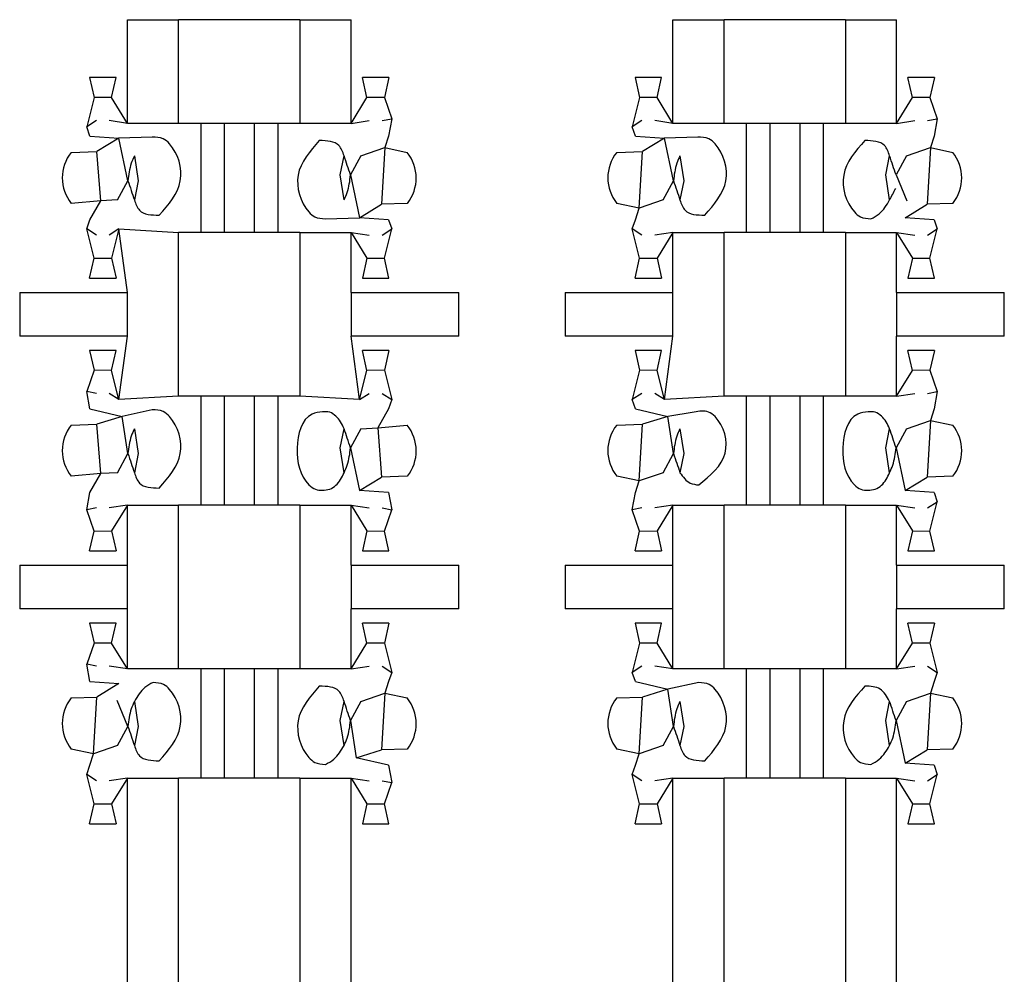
# Model space of a CAD drawing. Header units: millimetres. Extents: x 618 to 1482, y 17 to 575.
# Tile 51 of 90: x 988.89 to 992.33, y 304.78 to 308.12. Entities that reach past the tile are written whole.
import ezdxf

# ---------------------------------------------------------------- set-up
doc = ezdxf.new("R2010")
doc.units = ezdxf.units.MM

# ---------------------------------------------------------------- blocks, each defined once
blk = doc.blocks.new('cu_bee7s_cca__41', base_point=(1238.7621, 264.915))
at = {"color": 124, "linetype": 'Continuous'}
for p, q in [((1319.0198, 410.3389), (1319.0198, 410.8215)), ((1319.2584, 410.3389), (1319.2584, 410.8215)), ((1319.8225, 410.8215), (1319.8225, 410.3389)), ((1320.0612, 410.3389), (1320.0612, 410.8215)), ((1321.5598, 410.3389), (1321.5598, 410.8215)), ((1321.7984, 410.3389), (1321.7984, 410.8215)), ((1322.3625, 410.8215), (1322.3625, 410.3389)), ((1322.6012, 410.3389), (1322.6012, 410.8215)), ((1318.9464, 410.4587), (1318.8646, 410.459)), ((1320.2164, 410.459), (1320.1345, 410.4587)), ((1321.4864, 410.4587), (1321.4046, 410.459)), ((1322.7564, 410.459), (1322.6745, 410.4587)), ((1319.4706, 410.3389), (1319.4706, 409.8309)), ((1319.6103, 410.3389), (1319.6103, 409.8309)), ((1322.0106, 410.3389), (1322.0106, 409.8309)), ((1322.1503, 410.3389), (1322.1503, 409.8309)), ((1318.8956, 409.9784), (1318.8779, 410.2079)), ((1320.2184, 410.226), (1320.2031, 409.9619)), ((1321.4026, 409.9438), (1321.4179, 410.2079)), ((1322.7584, 410.226), (1322.7431, 409.9619)), ((1319.0198, 409.5515), (1318.9804, 409.847)), ((1319.2584, 409.0689), (1319.2584, 409.8309)), ((1319.8225, 409.8309), (1319.8225, 409.0689)), ((1320.0612, 409.5515), (1320.0612, 409.8309)), ((1321.5598, 409.5515), (1321.5598, 409.8309)), ((1321.7984, 409.0689), (1321.7984, 409.8309)), ((1322.3625, 409.8309), (1322.3625, 409.0689)), ((1322.6012, 409.5515), (1322.6012, 409.8309)), ((1318.8646, 409.7108), (1318.9464, 409.7111)), ((1320.1345, 409.7111), (1320.2164, 409.7108)), ((1321.4046, 409.7108), (1321.4864, 409.7111)), ((1322.6745, 409.7111), (1322.7564, 409.7108)), ((1318.5184, 409.5515), (1318.5184, 409.3483)), ((1319.0198, 409.3483), (1319.0198, 409.5515)), ((1320.0612, 409.5515), (1320.0612, 409.3483)), ((1320.5626, 409.3483), (1320.5626, 409.5515)), ((1321.0584, 409.5515), (1321.0584, 409.3483)), ((1321.5598, 409.3483), (1321.5598, 409.5515)), ((1322.6012, 409.5515), (1322.6012, 409.3483)), ((1323.1026, 409.3483), (1323.1026, 409.5515)), ((1318.9804, 409.0528), (1319.0198, 409.3483)), ((1320.1005, 409.0528), (1320.0612, 409.3483)), ((1321.5204, 409.0528), (1321.5598, 409.3483)), ((1322.6012, 409.0689), (1322.6012, 409.3483)), ((1318.9464, 409.1887), (1318.8646, 409.189)), ((1320.2164, 409.189), (1320.1345, 409.1887)), ((1321.4864, 409.1887), (1321.4046, 409.189)), ((1322.7564, 409.189), (1322.6745, 409.1887)), ((1319.4706, 409.0689), (1319.4706, 408.5609)), ((1319.6103, 409.0689), (1319.6103, 408.5609)), ((1322.0106, 409.0689), (1322.0106, 408.5609)), ((1322.1503, 409.0689), (1322.1503, 408.5609)), ((1318.8956, 408.7084), (1318.8779, 408.9379)), ((1320.1854, 408.9214), (1320.2031, 408.6919)), ((1321.4026, 408.6738), (1321.4179, 408.9379)), ((1322.7584, 408.956), (1322.7431, 408.6919)), ((1319.0198, 408.2815), (1319.0198, 408.5609)), ((1319.2584, 407.7989), (1319.2584, 408.5609)), ((1319.8225, 408.5609), (1319.8225, 407.7989)), ((1320.0612, 408.2815), (1320.0612, 408.5609)), ((1321.5598, 408.2815), (1321.5598, 408.5609)), ((1321.7984, 407.7989), (1321.7984, 408.5609)), ((1322.3625, 408.5609), (1322.3625, 407.7989)), ((1322.6012, 408.2815), (1322.6012, 408.5609)), ((1318.8646, 408.4408), (1318.9464, 408.4411)), ((1320.1345, 408.4411), (1320.2164, 408.4408)), ((1321.4046, 408.4408), (1321.4864, 408.4411)), ((1322.6745, 408.4411), (1322.7564, 408.4408)), ((1318.5184, 408.2815), (1318.5184, 408.0783)), ((1319.0198, 408.0783), (1319.0198, 408.2815)), ((1320.0612, 408.2815), (1320.0612, 408.0783)), ((1320.5626, 408.0783), (1320.5626, 408.2815)), ((1321.0584, 408.2815), (1321.0584, 408.0783)), ((1321.5598, 408.0783), (1321.5598, 408.2815)), ((1322.6012, 408.2815), (1322.6012, 408.0783)), ((1323.1026, 408.0783), (1323.1026, 408.2815)), ((1319.0198, 407.7989), (1319.0198, 408.0783)), ((1320.0612, 407.7989), (1320.0612, 408.0783)), ((1321.5598, 407.7989), (1321.5598, 408.0783)), ((1322.6012, 407.7989), (1322.6012, 408.0783)), ((1318.9464, 407.9187), (1318.8646, 407.919)), ((1320.2164, 407.919), (1320.1345, 407.9187)), ((1321.4864, 407.9187), (1321.4046, 407.919)), ((1322.7564, 407.919), (1322.6745, 407.9187)), ((1319.4706, 407.7989), (1319.4706, 407.2909)), ((1319.6103, 407.7989), (1319.6103, 407.2909)), ((1322.0106, 407.7989), (1322.0106, 407.2909)), ((1322.1503, 407.7989), (1322.1503, 407.2909)), ((1320.2184, 407.686), (1320.2031, 407.4219)), ((1322.7584, 407.686), (1322.7431, 407.4219)), ((1318.8626, 407.4038), (1318.8779, 407.6679)), ((1321.4026, 407.4038), (1321.4179, 407.6679)), ((1319.0198, 363.3489), (1319.0198, 407.2909)), ((1319.2584, 363.3489), (1319.2584, 407.2909)), ((1319.8225, 407.2909), (1319.8225, 363.3489)), ((1320.0612, 363.3489), (1320.0612, 407.2909)), ((1321.5598, 363.3489), (1321.5598, 407.2909)), ((1321.7984, 363.3489), (1321.7984, 407.2909)), ((1322.3625, 407.2909), (1322.3625, 363.3489)), ((1322.6012, 363.3489), (1322.6012, 407.2909)), ((1318.8646, 407.1708), (1318.9464, 407.1711)), ((1320.1345, 407.1711), (1320.2164, 407.1708)), ((1321.4046, 407.1708), (1321.4864, 407.1711)), ((1322.6745, 407.1711), (1322.7564, 407.1708))]:
    blk.add_line(p, q, dxfattribs=at)
at = {"color": 7, "linetype": 'Continuous'}
for p, q in [((1319.0198, 410.8215), (1319.2584, 410.8215)), ((1319.8225, 410.8215), (1319.2584, 410.8215)), ((1319.8225, 410.8215), (1320.0612, 410.8215)), ((1321.5598, 410.8215), (1321.7984, 410.8215)), ((1322.3625, 410.8215), (1321.7984, 410.8215)), ((1322.3625, 410.8215), (1322.6012, 410.8215)), ((1318.8441, 410.5517), (1318.8646, 410.459)), ((1318.9669, 410.5517), (1318.8441, 410.5517)), ((1318.9464, 410.4587), (1318.9669, 410.5517)), ((1320.1345, 410.4587), (1320.1141, 410.5517)), ((1320.2369, 410.5517), (1320.1141, 410.5517)), ((1320.2369, 410.5517), (1320.2164, 410.459)), ((1321.3841, 410.5517), (1321.4046, 410.459)), ((1321.5069, 410.5517), (1321.3841, 410.5517)), ((1321.4864, 410.4587), (1321.5069, 410.5517)), ((1322.6745, 410.4587), (1322.6541, 410.5517)), ((1322.7769, 410.5517), (1322.6541, 410.5517)), ((1322.7769, 410.5517), (1322.7564, 410.459)), ((1318.8646, 410.459), (1318.8305, 410.3228)), ((1319.0198, 410.3389), (1318.9464, 410.4587)), ((1320.0612, 410.3389), (1320.1345, 410.4587)), ((1320.2164, 410.459), (1320.2504, 410.3604)), ((1321.4046, 410.459), (1321.3705, 410.3228)), ((1321.5598, 410.3389), (1321.4864, 410.4587)), ((1322.6012, 410.3389), (1322.6745, 410.4587)), ((1322.7564, 410.459), (1322.7904, 410.3604)), ((1318.8755, 410.3516), (1318.8305, 410.3228)), ((1319.0198, 410.3389), (1318.9356, 410.3516)), ((1319.2584, 410.3389), (1319.0198, 410.3389)), ((1319.3614, 410.3389), (1319.2584, 410.3389)), ((1319.4706, 410.3389), (1319.3614, 410.3389)), ((1319.3614, 410.3389), (1319.3614, 409.8309)), ((1319.6103, 410.3389), (1319.4706, 410.3389)), ((1319.7195, 410.3389), (1319.6103, 410.3389)), ((1319.7195, 410.3389), (1319.7195, 409.8309)), ((1319.8225, 410.3389), (1319.7195, 410.3389)), ((1320.0612, 410.3389), (1319.8225, 410.3389)), ((1320.0612, 410.3389), (1320.1453, 410.3516)), ((1320.2055, 410.3516), (1320.2504, 410.3604)), ((1320.2504, 410.3604), (1320.2356, 410.2796)), ((1321.4155, 410.3516), (1321.3705, 410.3228)), ((1321.5598, 410.3389), (1321.4756, 410.3516)), ((1321.7984, 410.3389), (1321.5598, 410.3389)), ((1321.9014, 410.3389), (1321.7984, 410.3389)), ((1322.0106, 410.3389), (1321.9014, 410.3389)), ((1321.9014, 410.3389), (1321.9014, 409.8309)), ((1322.1503, 410.3389), (1322.0106, 410.3389)), ((1322.2595, 410.3389), (1322.1503, 410.3389)), ((1322.2595, 410.3389), (1322.2595, 409.8309)), ((1322.3625, 410.3389), (1322.2595, 410.3389)), ((1322.6012, 410.3389), (1322.3625, 410.3389)), ((1322.6012, 410.3389), (1322.6853, 410.3516)), ((1322.7455, 410.3516), (1322.7904, 410.3604)), ((1322.7904, 410.3604), (1322.7756, 410.2796)), ((1318.8454, 410.2796), (1318.8305, 410.3228)), ((1321.3854, 410.2796), (1321.3705, 410.3228)), ((1318.8454, 410.2796), (1318.9804, 410.2702)), ((1318.9804, 410.2702), (1318.8779, 410.2079)), ((1319.1351, 410.2752), (1318.9804, 410.2702)), ((1319.0222, 410.0714), (1318.9804, 410.2702)), ((1320.2356, 410.2796), (1320.2184, 410.226)), ((1321.3854, 410.2796), (1321.5204, 410.2702)), ((1321.5204, 410.2702), (1321.4179, 410.2079)), ((1321.6751, 410.2752), (1321.5204, 410.2702)), ((1321.5622, 410.0714), (1321.5204, 410.2702)), ((1322.7756, 410.2796), (1322.7584, 410.226)), ((1318.7578, 410.2039), (1318.8779, 410.2079)), ((1320.1067, 410.1873), (1320.2184, 410.226)), ((1320.2184, 410.226), (1320.3223, 410.2039)), ((1321.2978, 410.2039), (1321.4179, 410.2079)), ((1322.6467, 410.1873), (1322.7584, 410.226)), ((1322.7584, 410.226), (1322.8623, 410.2039)), ((1319.0525, 410.1873), (1319.07, 410.0714)), ((1320.011, 410.0984), (1320.0285, 410.1873)), ((1320.1067, 410.1873), (1320.0588, 410.0984)), ((1321.5925, 410.1873), (1321.61, 410.0714)), ((1322.551, 410.0984), (1322.5685, 410.1873)), ((1322.6467, 410.1873), (1322.5988, 410.0984)), ((1318.9743, 409.9825), (1319.0222, 410.0714)), ((1319.07, 410.0714), (1319.0525, 409.9825)), ((1320.0285, 409.9825), (1320.011, 410.0984)), ((1320.0588, 410.0984), (1320.1005, 409.8996)), ((1321.5143, 409.9825), (1321.5622, 410.0714)), ((1321.61, 410.0714), (1321.5925, 409.9825)), ((1322.5685, 409.9825), (1322.551, 410.0984)), ((1322.5988, 410.0984), (1322.649, 409.9784)), ((1318.8956, 409.9784), (1318.7587, 409.9659)), ((1318.8454, 409.8902), (1318.8956, 409.9784)), ((1318.9743, 409.9825), (1318.8956, 409.9784)), ((1321.5143, 409.9825), (1321.4026, 409.9438)), ((1320.1005, 409.8996), (1320.2031, 409.9619)), ((1320.3231, 409.9659), (1320.2031, 409.9619)), ((1321.4026, 409.9438), (1321.2987, 409.9659)), ((1321.3854, 409.8902), (1321.4026, 409.9438)), ((1322.6405, 409.8996), (1322.7431, 409.9619)), ((1322.8631, 409.9659), (1322.7431, 409.9619)), ((1318.8305, 409.847), (1318.8454, 409.8902)), ((1319.9414, 409.8941), (1320.1005, 409.8996)), ((1320.2356, 409.8902), (1320.1005, 409.8996)), ((1320.2356, 409.8902), (1320.2504, 409.847)), ((1321.3705, 409.847), (1321.3854, 409.8902)), ((1322.7756, 409.8902), (1322.6405, 409.8996)), ((1322.7756, 409.8902), (1322.7904, 409.847)), ((1318.8646, 409.7108), (1318.8305, 409.847)), ((1318.8755, 409.8182), (1318.8305, 409.847)), ((1318.9804, 409.847), (1318.9356, 409.8182)), ((1318.9804, 409.847), (1318.9464, 409.7111)), ((1318.9804, 409.847), (1319.2584, 409.8309)), ((1319.3614, 409.8309), (1319.2584, 409.8309)), ((1319.4706, 409.8309), (1319.3614, 409.8309)), ((1319.6103, 409.8309), (1319.4706, 409.8309)), ((1319.7195, 409.8309), (1319.6103, 409.8309)), ((1319.8225, 409.8309), (1319.7195, 409.8309)), ((1319.8225, 409.8309), (1320.0612, 409.8309)), ((1320.0612, 409.8309), (1320.1453, 409.8182)), ((1320.0612, 409.8309), (1320.1345, 409.7111)), ((1320.2055, 409.8182), (1320.2504, 409.847)), ((1320.2164, 409.7108), (1320.2504, 409.847)), ((1321.4155, 409.8182), (1321.3705, 409.847)), ((1321.4046, 409.7108), (1321.3705, 409.847)), ((1321.5598, 409.8309), (1321.4756, 409.8182)), ((1321.5598, 409.8309), (1321.4864, 409.7111)), ((1321.5598, 409.8309), (1321.7984, 409.8309)), ((1321.9014, 409.8309), (1321.7984, 409.8309)), ((1322.0106, 409.8309), (1321.9014, 409.8309)), ((1322.1503, 409.8309), (1322.0106, 409.8309)), ((1322.2595, 409.8309), (1322.1503, 409.8309)), ((1322.3625, 409.8309), (1322.2595, 409.8309)), ((1322.3625, 409.8309), (1322.6012, 409.8309)), ((1322.6012, 409.8309), (1322.6853, 409.8182)), ((1322.6012, 409.8309), (1322.6745, 409.7111)), ((1322.7455, 409.8182), (1322.7904, 409.847)), ((1322.7564, 409.7108), (1322.7904, 409.847)), ((1318.8441, 409.6181), (1318.8646, 409.7108)), ((1318.9464, 409.7111), (1318.9669, 409.6181)), ((1320.1345, 409.7111), (1320.1141, 409.6181)), ((1320.2369, 409.6181), (1320.2164, 409.7108)), ((1321.3841, 409.6181), (1321.4046, 409.7108)), ((1321.4864, 409.7111), (1321.5069, 409.6181)), ((1322.6745, 409.7111), (1322.6541, 409.6181)), ((1322.7769, 409.6181), (1322.7564, 409.7108)), ((1318.8441, 409.6181), (1318.9669, 409.6181)), ((1320.1141, 409.6181), (1320.2369, 409.6181)), ((1321.3841, 409.6181), (1321.5069, 409.6181)), ((1322.6541, 409.6181), (1322.7769, 409.6181)), ((1318.5184, 409.5515), (1319.0198, 409.5515)), ((1320.0612, 409.5515), (1320.5626, 409.5515)), ((1321.0584, 409.5515), (1321.5598, 409.5515)), ((1322.6012, 409.5515), (1323.1026, 409.5515)), ((1319.0198, 409.3483), (1318.5184, 409.3483)), ((1320.5626, 409.3483), (1320.0612, 409.3483)), ((1321.5598, 409.3483), (1321.0584, 409.3483)), ((1323.1026, 409.3483), (1322.6012, 409.3483)), ((1318.9669, 409.2817), (1318.8441, 409.2817)), ((1318.8441, 409.2817), (1318.8646, 409.189)), ((1318.9464, 409.1887), (1318.9669, 409.2817)), ((1320.2369, 409.2817), (1320.1141, 409.2817)), ((1320.1345, 409.1887), (1320.1141, 409.2817)), ((1320.2369, 409.2817), (1320.2164, 409.189)), ((1321.3841, 409.2817), (1321.4046, 409.189)), ((1321.5069, 409.2817), (1321.3841, 409.2817)), ((1321.4864, 409.1887), (1321.5069, 409.2817)), ((1322.6745, 409.1887), (1322.6541, 409.2817)), ((1322.7769, 409.2817), (1322.6541, 409.2817)), ((1322.7769, 409.2817), (1322.7564, 409.189)), ((1318.8646, 409.189), (1318.8305, 409.0904)), ((1320.2164, 409.189), (1320.2504, 409.0528)), ((1321.4046, 409.189), (1321.3705, 409.0528)), ((1322.7564, 409.189), (1322.7904, 409.0904)), ((1318.9804, 409.0528), (1318.9464, 409.1887)), ((1320.1005, 409.0528), (1320.1345, 409.1887)), ((1321.5204, 409.0528), (1321.4864, 409.1887)), ((1322.6012, 409.0689), (1322.6745, 409.1887)), ((1318.8454, 409.0096), (1318.8305, 409.0904)), ((1318.8755, 409.0816), (1318.8305, 409.0904)), ((1318.9804, 409.0528), (1318.9356, 409.0816)), ((1319.2584, 409.0689), (1318.9804, 409.0528)), ((1319.3614, 409.0689), (1319.2584, 409.0689)), ((1319.3614, 409.0689), (1319.3614, 408.5609)), ((1319.4706, 409.0689), (1319.3614, 409.0689)), ((1319.6103, 409.0689), (1319.4706, 409.0689)), ((1319.7195, 409.0689), (1319.6103, 409.0689)), ((1319.7195, 409.0689), (1319.7195, 408.5609)), ((1319.8225, 409.0689), (1319.7195, 409.0689)), ((1320.1005, 409.0528), (1319.8225, 409.0689)), ((1320.1005, 409.0528), (1320.1453, 409.0816)), ((1320.2055, 409.0816), (1320.2504, 409.0528)), ((1320.2504, 409.0528), (1320.2356, 409.0096)), ((1321.4155, 409.0816), (1321.3705, 409.0528)), ((1321.3854, 409.0096), (1321.3705, 409.0528)), ((1321.5204, 409.0528), (1321.4756, 409.0816)), ((1321.7984, 409.0689), (1321.5204, 409.0528)), ((1321.9014, 409.0689), (1321.7984, 409.0689)), ((1321.9014, 409.0689), (1321.9014, 408.5609)), ((1322.0106, 409.0689), (1321.9014, 409.0689)), ((1322.1503, 409.0689), (1322.0106, 409.0689)), ((1322.2595, 409.0689), (1322.1503, 409.0689)), ((1322.2595, 409.0689), (1322.2595, 408.5609)), ((1322.3625, 409.0689), (1322.2595, 409.0689)), ((1322.6012, 409.0689), (1322.3625, 409.0689)), ((1322.6012, 409.0689), (1322.6853, 409.0816)), ((1322.7455, 409.0816), (1322.7904, 409.0904)), ((1322.7904, 409.0904), (1322.7756, 409.0096)), ((1318.8454, 409.0096), (1318.9954, 408.9747)), ((1320.2356, 409.0096), (1320.1854, 408.9214)), ((1321.3854, 409.0096), (1321.5354, 408.9747)), ((1322.7756, 409.0096), (1322.7584, 408.956)), ((1318.9954, 408.9747), (1318.8779, 408.9379)), ((1319.1351, 409.0052), (1318.9954, 408.9747)), ((1319.0222, 408.8014), (1318.9954, 408.9747)), ((1321.5354, 408.9747), (1321.4179, 408.9379)), ((1321.659, 408.9947), (1321.5354, 408.9747)), ((1321.5622, 408.8014), (1321.5354, 408.9747)), ((1318.7578, 408.9339), (1318.8779, 408.9379)), ((1319.0525, 408.9173), (1319.07, 408.8014)), ((1320.011, 408.8284), (1320.0285, 408.9173)), ((1320.1067, 408.9173), (1320.0588, 408.8284)), ((1320.1067, 408.9173), (1320.1854, 408.9214)), ((1320.1854, 408.9214), (1320.3223, 408.9339)), ((1321.2978, 408.9339), (1321.4179, 408.9379)), ((1321.5925, 408.9173), (1321.61, 408.8014)), ((1322.551, 408.8284), (1322.5685, 408.9173)), ((1322.6467, 408.9173), (1322.5988, 408.8284)), ((1322.6467, 408.9173), (1322.7584, 408.956)), ((1322.7584, 408.956), (1322.8623, 408.9339)), ((1320.0285, 408.7125), (1320.011, 408.8284)), ((1320.0588, 408.8284), (1320.1005, 408.6296)), ((1322.5685, 408.7125), (1322.551, 408.8284)), ((1322.5988, 408.8284), (1322.6405, 408.6296)), ((1318.9743, 408.7125), (1319.0222, 408.8014)), ((1319.07, 408.8014), (1319.0525, 408.7125)), ((1321.5143, 408.7125), (1321.5622, 408.8014)), ((1321.61, 408.8014), (1321.5925, 408.7125)), ((1318.8956, 408.7084), (1318.7587, 408.6959)), ((1318.8454, 408.6202), (1318.8956, 408.7084)), ((1318.9743, 408.7125), (1318.8956, 408.7084)), ((1320.1005, 408.6296), (1320.2031, 408.6919)), ((1320.3231, 408.6959), (1320.2031, 408.6919)), ((1321.4026, 408.6738), (1321.2987, 408.6959)), ((1321.5143, 408.7125), (1321.4026, 408.6738)), ((1322.6405, 408.6296), (1322.7431, 408.6919)), ((1322.8631, 408.6959), (1322.7431, 408.6919)), ((1321.3854, 408.6202), (1321.4026, 408.6738)), ((1318.8305, 408.5394), (1318.8454, 408.6202)), ((1320.2356, 408.6202), (1320.1005, 408.6296)), ((1320.2356, 408.6202), (1320.2504, 408.5394)), ((1321.3705, 408.5394), (1321.3854, 408.6202)), ((1322.7756, 408.6202), (1322.6405, 408.6296)), ((1322.7756, 408.6202), (1322.7904, 408.577)), ((1318.8755, 408.5482), (1318.8305, 408.5394)), ((1319.0198, 408.5609), (1318.9356, 408.5482)), ((1319.0198, 408.5609), (1318.9464, 408.4411)), ((1319.0198, 408.5609), (1319.2584, 408.5609)), ((1319.3614, 408.5609), (1319.2584, 408.5609)), ((1319.4706, 408.5609), (1319.3614, 408.5609)), ((1319.6103, 408.5609), (1319.4706, 408.5609)), ((1319.7195, 408.5609), (1319.6103, 408.5609)), ((1319.8225, 408.5609), (1319.7195, 408.5609)), ((1319.8225, 408.5609), (1320.0612, 408.5609)), ((1320.0612, 408.5609), (1320.1453, 408.5482)), ((1320.0612, 408.5609), (1320.1345, 408.4411)), ((1320.2055, 408.5482), (1320.2504, 408.5394)), ((1321.4155, 408.5482), (1321.3705, 408.5394)), ((1321.5598, 408.5609), (1321.4756, 408.5482)), ((1321.5598, 408.5609), (1321.4864, 408.4411)), ((1321.5598, 408.5609), (1321.7984, 408.5609)), ((1321.9014, 408.5609), (1321.7984, 408.5609)), ((1322.0106, 408.5609), (1321.9014, 408.5609)), ((1322.1503, 408.5609), (1322.0106, 408.5609)), ((1322.2595, 408.5609), (1322.1503, 408.5609)), ((1322.3625, 408.5609), (1322.2595, 408.5609)), ((1322.3625, 408.5609), (1322.6012, 408.5609)), ((1322.6012, 408.5609), (1322.6853, 408.5482)), ((1322.6012, 408.5609), (1322.6745, 408.4411)), ((1322.7455, 408.5482), (1322.7904, 408.577)), ((1322.7564, 408.4408), (1322.7904, 408.577)), ((1318.8646, 408.4408), (1318.8305, 408.5394)), ((1320.2164, 408.4408), (1320.2504, 408.5394)), ((1321.4046, 408.4408), (1321.3705, 408.5394)), ((1318.8441, 408.3481), (1318.8646, 408.4408)), ((1318.9464, 408.4411), (1318.9669, 408.3481)), ((1320.1345, 408.4411), (1320.1141, 408.3481)), ((1320.2369, 408.3481), (1320.2164, 408.4408)), ((1321.3841, 408.3481), (1321.4046, 408.4408)), ((1321.4864, 408.4411), (1321.5069, 408.3481)), ((1322.6745, 408.4411), (1322.6541, 408.3481)), ((1322.7769, 408.3481), (1322.7564, 408.4408)), ((1318.8441, 408.3481), (1318.9669, 408.3481)), ((1320.1141, 408.3481), (1320.2369, 408.3481)), ((1321.3841, 408.3481), (1321.5069, 408.3481)), ((1322.6541, 408.3481), (1322.7769, 408.3481)), ((1318.5184, 408.2815), (1319.0198, 408.2815)), ((1320.0612, 408.2815), (1320.5626, 408.2815)), ((1321.0584, 408.2815), (1321.5598, 408.2815)), ((1322.6012, 408.2815), (1323.1026, 408.2815)), ((1319.0198, 408.0783), (1318.5184, 408.0783)), ((1320.5626, 408.0783), (1320.0612, 408.0783)), ((1321.5598, 408.0783), (1321.0584, 408.0783)), ((1323.1026, 408.0783), (1322.6012, 408.0783)), ((1318.8441, 408.0117), (1318.8646, 407.919)), ((1318.9669, 408.0117), (1318.8441, 408.0117)), ((1318.9464, 407.9187), (1318.9669, 408.0117)), ((1320.2369, 408.0117), (1320.1141, 408.0117)), ((1320.1345, 407.9187), (1320.1141, 408.0117)), ((1320.2369, 408.0117), (1320.2164, 407.919)), ((1321.5069, 408.0117), (1321.3841, 408.0117)), ((1321.3841, 408.0117), (1321.4046, 407.919)), ((1321.4864, 407.9187), (1321.5069, 408.0117)), ((1322.7769, 408.0117), (1322.6541, 408.0117)), ((1322.6745, 407.9187), (1322.6541, 408.0117)), ((1322.7769, 408.0117), (1322.7564, 407.919)), ((1318.8646, 407.919), (1318.8305, 407.8204)), ((1319.0198, 407.7989), (1318.9464, 407.9187)), ((1320.0612, 407.7989), (1320.1345, 407.9187)), ((1320.2164, 407.919), (1320.2504, 407.7828)), ((1321.4046, 407.919), (1321.3705, 407.7828)), ((1321.5598, 407.7989), (1321.4864, 407.9187)), ((1322.6012, 407.7989), (1322.6745, 407.9187)), ((1322.7564, 407.919), (1322.7904, 407.7828)), ((1318.8755, 407.8116), (1318.8305, 407.8204)), ((1318.8454, 407.7396), (1318.8305, 407.8204)), ((1319.0198, 407.7989), (1318.9356, 407.8116)), ((1319.2584, 407.7989), (1319.0198, 407.7989)), ((1319.3614, 407.7989), (1319.2584, 407.7989)), ((1319.3614, 407.7989), (1319.3614, 407.2909)), ((1319.4706, 407.7989), (1319.3614, 407.7989)), ((1319.6103, 407.7989), (1319.4706, 407.7989)), ((1319.7195, 407.7989), (1319.6103, 407.7989)), ((1319.7195, 407.7989), (1319.7195, 407.2909)), ((1319.8225, 407.7989), (1319.7195, 407.7989)), ((1320.0612, 407.7989), (1319.8225, 407.7989)), ((1320.0612, 407.7989), (1320.1453, 407.8116)), ((1320.2055, 407.8116), (1320.2504, 407.7828)), ((1320.2504, 407.7828), (1320.2356, 407.7396)), ((1321.4155, 407.8116), (1321.3705, 407.7828)), ((1321.3854, 407.7396), (1321.3705, 407.7828)), ((1321.5598, 407.7989), (1321.4756, 407.8116)), ((1321.7984, 407.7989), (1321.5598, 407.7989)), ((1321.9014, 407.7989), (1321.7984, 407.7989)), ((1321.9014, 407.7989), (1321.9014, 407.2909)), ((1322.0106, 407.7989), (1321.9014, 407.7989)), ((1322.1503, 407.7989), (1322.0106, 407.7989)), ((1322.2595, 407.7989), (1322.1503, 407.7989)), ((1322.2595, 407.7989), (1322.2595, 407.2909)), ((1322.3625, 407.7989), (1322.2595, 407.7989)), ((1322.6012, 407.7989), (1322.3625, 407.7989)), ((1322.6012, 407.7989), (1322.6853, 407.8116)), ((1322.7455, 407.8116), (1322.7904, 407.7828)), ((1322.7904, 407.7828), (1322.7756, 407.7396)), ((1318.8454, 407.7396), (1318.9804, 407.7302)), ((1318.9804, 407.7302), (1318.8779, 407.6679)), ((1320.2356, 407.7396), (1320.2184, 407.686)), ((1321.3854, 407.7396), (1321.5354, 407.7047)), ((1321.6796, 407.7357), (1321.5354, 407.7047)), ((1322.7756, 407.7396), (1322.7584, 407.686)), ((1320.1067, 407.6473), (1320.2184, 407.686)), ((1320.2184, 407.686), (1320.3223, 407.6639)), ((1321.5354, 407.7047), (1321.4179, 407.6679)), ((1321.5622, 407.5314), (1321.5354, 407.7047)), ((1322.6467, 407.6473), (1322.7584, 407.686)), ((1322.7584, 407.686), (1322.8623, 407.6639)), ((1318.7578, 407.6639), (1318.8779, 407.6679)), ((1319.0222, 407.5314), (1318.972, 407.6514)), ((1319.0525, 407.6473), (1319.07, 407.5314)), ((1320.011, 407.5584), (1320.0285, 407.6473)), ((1320.1067, 407.6473), (1320.0588, 407.5584)), ((1321.2978, 407.6639), (1321.4179, 407.6679)), ((1321.5925, 407.6473), (1321.61, 407.5314)), ((1322.551, 407.5584), (1322.5685, 407.6473)), ((1322.6467, 407.6473), (1322.5988, 407.5584)), ((1320.0285, 407.4425), (1320.011, 407.5584)), ((1320.0588, 407.5584), (1320.0856, 407.3851)), ((1322.5685, 407.4425), (1322.551, 407.5584)), ((1322.5988, 407.5584), (1322.6405, 407.3596)), ((1318.9743, 407.4425), (1319.0222, 407.5314)), ((1319.07, 407.5314), (1319.0525, 407.4425)), ((1321.5143, 407.4425), (1321.5622, 407.5314)), ((1321.61, 407.5314), (1321.5925, 407.4425)), ((1318.8626, 407.4038), (1318.7587, 407.4259)), ((1318.8454, 407.3502), (1318.8626, 407.4038)), ((1318.9743, 407.4425), (1318.8626, 407.4038)), ((1320.0856, 407.3851), (1320.2031, 407.4219)), ((1320.3231, 407.4259), (1320.2031, 407.4219)), ((1321.4026, 407.4038), (1321.2987, 407.4259)), ((1321.3854, 407.3502), (1321.4026, 407.4038)), ((1321.5143, 407.4425), (1321.4026, 407.4038)), ((1322.6405, 407.3596), (1322.7431, 407.4219)), ((1322.8631, 407.4259), (1322.7431, 407.4219)), ((1320.2356, 407.3502), (1320.0856, 407.3851)), ((1322.7756, 407.3502), (1322.6405, 407.3596)), ((1318.8305, 407.307), (1318.8454, 407.3502)), ((1320.2356, 407.3502), (1320.2504, 407.2694)), ((1321.3705, 407.307), (1321.3854, 407.3502)), ((1322.7756, 407.3502), (1322.7904, 407.307)), ((1318.8646, 407.1708), (1318.8305, 407.307)), ((1318.8755, 407.2782), (1318.8305, 407.307)), ((1319.0198, 407.2909), (1318.9356, 407.2782)), ((1319.0198, 407.2909), (1318.9464, 407.1711)), ((1319.0198, 407.2909), (1319.2584, 407.2909)), ((1319.3614, 407.2909), (1319.2584, 407.2909)), ((1319.4706, 407.2909), (1319.3614, 407.2909)), ((1319.6103, 407.2909), (1319.4706, 407.2909)), ((1319.7195, 407.2909), (1319.6103, 407.2909)), ((1319.8225, 407.2909), (1319.7195, 407.2909)), ((1319.8225, 407.2909), (1320.0612, 407.2909)), ((1320.0612, 407.2909), (1320.1345, 407.1711)), ((1320.0612, 407.2909), (1320.1453, 407.2782)), ((1320.2055, 407.2782), (1320.2504, 407.2694)), ((1320.2164, 407.1708), (1320.2504, 407.2694)), ((1321.4046, 407.1708), (1321.3705, 407.307)), ((1321.4155, 407.2782), (1321.3705, 407.307)), ((1321.5598, 407.2909), (1321.4756, 407.2782)), ((1321.5598, 407.2909), (1321.4864, 407.1711)), ((1321.5598, 407.2909), (1321.7984, 407.2909)), ((1321.9014, 407.2909), (1321.7984, 407.2909)), ((1322.0106, 407.2909), (1321.9014, 407.2909)), ((1322.1503, 407.2909), (1322.0106, 407.2909)), ((1322.2595, 407.2909), (1322.1503, 407.2909)), ((1322.3625, 407.2909), (1322.2595, 407.2909)), ((1322.3625, 407.2909), (1322.6012, 407.2909)), ((1322.6012, 407.2909), (1322.6745, 407.1711)), ((1322.6012, 407.2909), (1322.6853, 407.2782)), ((1322.7455, 407.2782), (1322.7904, 407.307)), ((1322.7564, 407.1708), (1322.7904, 407.307)), ((1318.8441, 407.0781), (1318.8646, 407.1708)), ((1318.9464, 407.1711), (1318.9669, 407.0781)), ((1320.1345, 407.1711), (1320.1141, 407.0781)), ((1320.2369, 407.0781), (1320.2164, 407.1708)), ((1321.3841, 407.0781), (1321.4046, 407.1708)), ((1321.4864, 407.1711), (1321.5069, 407.0781)), ((1322.6745, 407.1711), (1322.6541, 407.0781)), ((1322.7769, 407.0781), (1322.7564, 407.1708)), ((1318.8441, 407.0781), (1318.9669, 407.0781)), ((1320.1141, 407.0781), (1320.2369, 407.0781)), ((1321.3841, 407.0781), (1321.5069, 407.0781)), ((1322.6541, 407.0781), (1322.7769, 407.0781))]:
    blk.add_line(p, q, dxfattribs=at)
for centre, start, end in [((1318.907, 410.0854), 141.5366, 218.8571), ((1320.174, 410.0844), 321.5366, 38.8571), ((1321.447, 410.0854), 141.5366, 218.8571), ((1322.714, 410.0844), 321.5366, 38.8571), ((1318.907, 408.8154), 141.5366, 218.8571), ((1320.174, 408.8144), 321.5366, 38.8571), ((1321.447, 408.8154), 141.5366, 218.8571), ((1322.714, 408.8144), 321.5366, 38.8571), ((1318.907, 407.5454), 141.5366, 218.8571), ((1320.174, 407.5444), 321.5366, 38.8571), ((1321.447, 407.5454), 141.5366, 218.8571), ((1322.714, 407.5444), 321.5366, 38.8571)]:
    blk.add_arc(centre, 0.1905, start, end, dxfattribs=at)
for points, knots in [([(1319.1677, 409.911), (1319.2116, 409.961), (1319.297, 410.0583), (1319.2527, 410.2116), (1319.1843, 410.274), (1319.1532, 410.2747), (1319.1351, 410.2752)], [0, 0, 0, 0, 0.1887731, 0.3675248, 0.4050015, 0.4571963, 0.4571963, 0.4571963, 0.4571963]), ([(1319.9133, 410.2588), (1319.8694, 410.2088), (1319.7839, 410.1115), (1319.8281, 409.9586), (1319.8949, 409.8974), (1319.9243, 409.8953), (1319.9414, 409.8941)], [0, 0, 0, 0, 0.1887731, 0.3675248, 0.4031059, 0.4527416, 0.4527416, 0.4527416, 0.4527416]), ([(1320.0285, 410.1873), (1320.0223, 410.2055), (1320.0052, 410.2557), (1319.949, 410.2576), (1319.9133, 410.2588)], [0, 0, 0, 0, 0.0538489, 0.1481704, 0.1481704, 0.1481704, 0.1481704]), ([(1321.7077, 409.911), (1321.7516, 409.961), (1321.837, 410.0583), (1321.7927, 410.2116), (1321.7243, 410.274), (1321.6932, 410.2747), (1321.6751, 410.2752)], [0, 0, 0, 0, 0.1887731, 0.3675248, 0.4050015, 0.4571963, 0.4571963, 0.4571963, 0.4571963]), ([(1322.4533, 410.2588), (1322.4094, 410.2088), (1322.3239, 410.1115), (1322.3681, 409.9586), (1322.4349, 409.8974), (1322.4643, 409.8953), (1322.4814, 409.8941)], [0, 0, 0, 0, 0.1887731, 0.3675248, 0.4031059, 0.4527416, 0.4527416, 0.4527416, 0.4527416]), ([(1322.5685, 410.1873), (1322.5623, 410.2055), (1322.5452, 410.2557), (1322.489, 410.2576), (1322.4533, 410.2588)], [0, 0, 0, 0, 0.0538489, 0.1481704, 0.1481704, 0.1481704, 0.1481704]), ([(1319.0525, 410.1873), (1319.0472, 410.1759), (1319.0304, 410.1393), (1319.0255, 410.0991), (1319.0222, 410.0714)], [0, 0, 0, 0, 0.0375197, 0.1203421, 0.1203421, 0.1203421, 0.1203421]), ([(1321.5925, 410.1873), (1321.5872, 410.1759), (1321.5704, 410.1393), (1321.5655, 410.0991), (1321.5622, 410.0714)], [0, 0, 0, 0, 0.0375197, 0.1203421, 0.1203421, 0.1203421, 0.1203421]), ([(1320.0285, 409.9825), (1320.0337, 409.9939), (1320.0505, 410.0305), (1320.0554, 410.0707), (1320.0588, 410.0984)], [0, 0, 0, 0, 0.0375197, 0.1203421, 0.1203421, 0.1203421, 0.1203421]), ([(1319.0525, 409.9825), (1319.0587, 409.9643), (1319.0758, 409.9141), (1319.132, 409.9122), (1319.1677, 409.911)], [0, 0, 0, 0, 0.0538489, 0.1481704, 0.1481704, 0.1481704, 0.1481704]), ([(1321.5925, 409.9825), (1321.5987, 409.9643), (1321.6158, 409.9141), (1321.672, 409.9122), (1321.7077, 409.911)], [0, 0, 0, 0, 0.0538489, 0.1481704, 0.1481704, 0.1481704, 0.1481704]), ([(1322.4814, 409.8941), (1322.4951, 409.9013), (1322.5328, 409.9213), (1322.5546, 409.9587), (1322.5685, 409.9825)], [0, 0, 0, 0, 0.0457861, 0.1261433, 0.1261433, 0.1261433, 0.1261433]), ([(1319.1677, 408.641), (1319.2116, 408.691), (1319.297, 408.7883), (1319.2527, 408.9416), (1319.1843, 409.004), (1319.1532, 409.0047), (1319.1351, 409.0052)], [0, 0, 0, 0, 0.1887731, 0.3675248, 0.4050015, 0.4571963, 0.4571963, 0.4571963, 0.4571963]), ([(1319.9619, 408.9947), (1319.9509, 408.9954), (1319.9234, 408.9972), (1319.8343, 408.982), (1319.7953, 408.819), (1319.8246, 408.6866), (1319.9025, 408.625), (1319.9387, 408.6311), (1319.9619, 408.6351)], [0, 0, 0, 0, 0.0334485, 0.0831597, 0.255797, 0.4353733, 0.4721673, 0.5388293, 0.5388293, 0.5388293, 0.5388293]), ([(1320.0285, 408.9173), (1320.0181, 408.939), (1320.0025, 408.9713), (1319.972, 408.9889), (1319.9619, 408.9947)], [0, 0, 0, 0, 0.0696375, 0.1039546, 0.1039546, 0.1039546, 0.1039546]), ([(1321.6796, 408.6551), (1321.7334, 408.6988), (1321.8365, 408.7823), (1321.795, 408.945), (1321.7185, 409.0046), (1321.6823, 408.9986), (1321.659, 408.9947)], [0, 0, 0, 0, 0.1930415, 0.3691296, 0.4059236, 0.4725856, 0.4725856, 0.4725856, 0.4725856]), ([(1322.5019, 408.9947), (1322.4909, 408.9954), (1322.4634, 408.9972), (1322.3743, 408.982), (1322.3353, 408.819), (1322.3646, 408.6866), (1322.4425, 408.625), (1322.4787, 408.6311), (1322.5019, 408.6351)], [0, 0, 0, 0, 0.0334485, 0.0831597, 0.255797, 0.4353733, 0.4721673, 0.5388293, 0.5388293, 0.5388293, 0.5388293]), ([(1322.5685, 408.9173), (1322.5581, 408.939), (1322.5425, 408.9713), (1322.512, 408.9889), (1322.5019, 408.9947)], [0, 0, 0, 0, 0.0696375, 0.1039546, 0.1039546, 0.1039546, 0.1039546]), ([(1319.0525, 408.9173), (1319.0472, 408.9059), (1319.0304, 408.8693), (1319.0255, 408.8291), (1319.0222, 408.8014)], [0, 0, 0, 0, 0.0375197, 0.1203421, 0.1203421, 0.1203421, 0.1203421]), ([(1321.5925, 408.9173), (1321.5872, 408.9059), (1321.5704, 408.8693), (1321.5655, 408.8291), (1321.5622, 408.8014)], [0, 0, 0, 0, 0.0375197, 0.1203421, 0.1203421, 0.1203421, 0.1203421]), ([(1320.0285, 408.7125), (1320.0337, 408.7239), (1320.0505, 408.7605), (1320.0554, 408.8007), (1320.0588, 408.8284)], [0, 0, 0, 0, 0.0375197, 0.1203421, 0.1203421, 0.1203421, 0.1203421]), ([(1322.5685, 408.7125), (1322.5737, 408.7239), (1322.5905, 408.7605), (1322.5954, 408.8007), (1322.5988, 408.8284)], [0, 0, 0, 0, 0.0375197, 0.1203421, 0.1203421, 0.1203421, 0.1203421]), ([(1319.0525, 408.7125), (1319.0587, 408.6943), (1319.0758, 408.6441), (1319.132, 408.6422), (1319.1677, 408.641)], [0, 0, 0, 0, 0.0538489, 0.1481704, 0.1481704, 0.1481704, 0.1481704]), ([(1319.9619, 408.6351), (1319.9721, 408.6407), (1320.0029, 408.6578), (1320.0182, 408.6905), (1320.0285, 408.7125)], [0, 0, 0, 0, 0.0341616, 0.1041337, 0.1041337, 0.1041337, 0.1041337]), ([(1321.5925, 408.7125), (1321.6066, 408.6929), (1321.629, 408.6619), (1321.666, 408.6569), (1321.6796, 408.6551)], [0, 0, 0, 0, 0.0683137, 0.1081836, 0.1081836, 0.1081836, 0.1081836]), ([(1322.5019, 408.6351), (1322.5121, 408.6407), (1322.5429, 408.6578), (1322.5582, 408.6905), (1322.5685, 408.7125)], [0, 0, 0, 0, 0.0341616, 0.1041337, 0.1041337, 0.1041337, 0.1041337]), ([(1319.1396, 407.7357), (1319.1259, 407.7284), (1319.0882, 407.7085), (1319.0664, 407.6711), (1319.0525, 407.6473)], [0, 0, 0, 0, 0.0457861, 0.1261433, 0.1261433, 0.1261433, 0.1261433]), ([(1319.1677, 407.371), (1319.2116, 407.421), (1319.2971, 407.5182), (1319.2529, 407.6712), (1319.186, 407.7324), (1319.1567, 407.7345), (1319.1396, 407.7357)], [0, 0, 0, 0, 0.1887731, 0.3675248, 0.4031059, 0.4527416, 0.4527416, 0.4527416, 0.4527416]), ([(1321.7077, 407.371), (1321.7516, 407.421), (1321.8371, 407.5182), (1321.7929, 407.6712), (1321.726, 407.7324), (1321.6967, 407.7345), (1321.6796, 407.7357)], [0, 0, 0, 0, 0.1887731, 0.3675248, 0.4031059, 0.4527416, 0.4527416, 0.4527416, 0.4527416]), ([(1319.9133, 407.7188), (1319.8694, 407.6688), (1319.7839, 407.5715), (1319.8281, 407.4186), (1319.8949, 407.3574), (1319.9243, 407.3553), (1319.9414, 407.3541)], [0, 0, 0, 0, 0.1887731, 0.3675248, 0.4031059, 0.4527416, 0.4527416, 0.4527416, 0.4527416]), ([(1320.0285, 407.6473), (1320.0223, 407.6655), (1320.0052, 407.7157), (1319.949, 407.7176), (1319.9133, 407.7188)], [0, 0, 0, 0, 0.0538489, 0.1481704, 0.1481704, 0.1481704, 0.1481704]), ([(1322.4533, 407.7188), (1322.4094, 407.6688), (1322.3239, 407.5715), (1322.3681, 407.4186), (1322.4349, 407.3574), (1322.4643, 407.3553), (1322.4814, 407.3541)], [0, 0, 0, 0, 0.1887731, 0.3675248, 0.4031059, 0.4527416, 0.4527416, 0.4527416, 0.4527416]), ([(1322.5685, 407.6473), (1322.5561, 407.6701), (1322.5312, 407.7159), (1322.4792, 407.7178), (1322.4533, 407.7188)], [0, 0, 0, 0, 0.0725485, 0.1450571, 0.1450571, 0.1450571, 0.1450571]), ([(1319.0525, 407.6473), (1319.0472, 407.6359), (1319.0304, 407.5993), (1319.0255, 407.5591), (1319.0222, 407.5314)], [0, 0, 0, 0, 0.0375197, 0.1203421, 0.1203421, 0.1203421, 0.1203421]), ([(1321.5925, 407.6473), (1321.5872, 407.6359), (1321.5704, 407.5993), (1321.5655, 407.5591), (1321.5622, 407.5314)], [0, 0, 0, 0, 0.0375197, 0.1203421, 0.1203421, 0.1203421, 0.1203421]), ([(1320.0285, 407.4425), (1320.0337, 407.4539), (1320.0505, 407.4905), (1320.0554, 407.5307), (1320.0588, 407.5584)], [0, 0, 0, 0, 0.0375197, 0.1203421, 0.1203421, 0.1203421, 0.1203421]), ([(1322.5685, 407.4425), (1322.5737, 407.4539), (1322.5905, 407.4905), (1322.5954, 407.5307), (1322.5988, 407.5584)], [0, 0, 0, 0, 0.0375197, 0.1203421, 0.1203421, 0.1203421, 0.1203421]), ([(1319.0525, 407.4425), (1319.0587, 407.4243), (1319.0758, 407.3741), (1319.132, 407.3722), (1319.1677, 407.371)], [0, 0, 0, 0, 0.0538489, 0.1481704, 0.1481704, 0.1481704, 0.1481704]), ([(1319.9414, 407.3541), (1319.9551, 407.3613), (1319.9928, 407.3813), (1320.0146, 407.4187), (1320.0285, 407.4425)], [0, 0, 0, 0, 0.0457861, 0.1261433, 0.1261433, 0.1261433, 0.1261433]), ([(1321.5925, 407.4425), (1321.5987, 407.4243), (1321.6158, 407.3741), (1321.672, 407.3722), (1321.7077, 407.371)], [0, 0, 0, 0, 0.0538489, 0.1481704, 0.1481704, 0.1481704, 0.1481704]), ([(1322.4814, 407.3541), (1322.4951, 407.3613), (1322.5328, 407.3813), (1322.5546, 407.4187), (1322.5685, 407.4425)], [0, 0, 0, 0, 0.0457861, 0.1261433, 0.1261433, 0.1261433, 0.1261433])]:
    blk.add_open_spline(points, degree=3, knots=knots, dxfattribs=at)
for points in [[(1320.0588, 410.0984), (1320.0537, 410.1132), (1320.0436, 410.1428), (1320.0335, 410.1725), (1320.0285, 410.1873)], [(1322.5988, 410.0984), (1322.5937, 410.1132), (1322.5836, 410.1428), (1322.5735, 410.1725), (1322.5685, 410.1873)], [(1319.0222, 410.0714), (1319.0272, 410.0566), (1319.0373, 410.0269), (1319.0474, 409.9973), (1319.0525, 409.9825)], [(1321.5622, 410.0714), (1321.5672, 410.0566), (1321.5773, 410.0269), (1321.5874, 409.9973), (1321.5925, 409.9825)], [(1322.5685, 409.9825), (1322.5733, 409.9914), (1322.5829, 410.0093), (1322.5924, 410.0271), (1322.5972, 410.0361)], [(1320.0588, 408.8284), (1320.0537, 408.8432), (1320.0436, 408.8728), (1320.0335, 408.9025), (1320.0285, 408.9173)], [(1322.5988, 408.8284), (1322.5937, 408.8432), (1322.5836, 408.8728), (1322.5735, 408.9025), (1322.5685, 408.9173)], [(1319.0222, 408.8014), (1319.0272, 408.7866), (1319.0373, 408.7569), (1319.0474, 408.7273), (1319.0525, 408.7125)], [(1321.5622, 408.8014), (1321.5672, 408.7866), (1321.5773, 408.7569), (1321.5874, 408.7273), (1321.5925, 408.7125)], [(1320.0588, 407.5584), (1320.0537, 407.5732), (1320.0436, 407.6028), (1320.0335, 407.6325), (1320.0285, 407.6473)], [(1322.5988, 407.5584), (1322.5937, 407.5732), (1322.5836, 407.6028), (1322.5735, 407.6325), (1322.5685, 407.6473)], [(1319.0222, 407.5314), (1319.0272, 407.5166), (1319.0373, 407.4869), (1319.0474, 407.4573), (1319.0525, 407.4425)], [(1321.5622, 407.5314), (1321.5672, 407.5166), (1321.5773, 407.4869), (1321.5874, 407.4573), (1321.5925, 407.4425)]]:
    blk.add_open_spline(points, degree=3, dxfattribs=at)
blk = doc.blocks.new('cu_ATCA-3671__43', base_point=(1219.8887, 250.575))
blk.add_blockref('cu_bee7s_cca__41', (1238.7621, 264.915))
blk = doc.blocks.new('FRONT1', base_point=(1393.5121, 426.04))
blk.add_blockref('cu_ATCA-3671__43', (1219.8887, 250.575))

msp = doc.modelspace()

# ---------------------------------------------------------------- block references
at = {"xscale": 0.75, "yscale": 0.75, "zscale": 0.75}
msp.add_blockref('FRONT1', (1045.1341, 319.53), dxfattribs=at)

doc.saveas('drawing.dxf')
